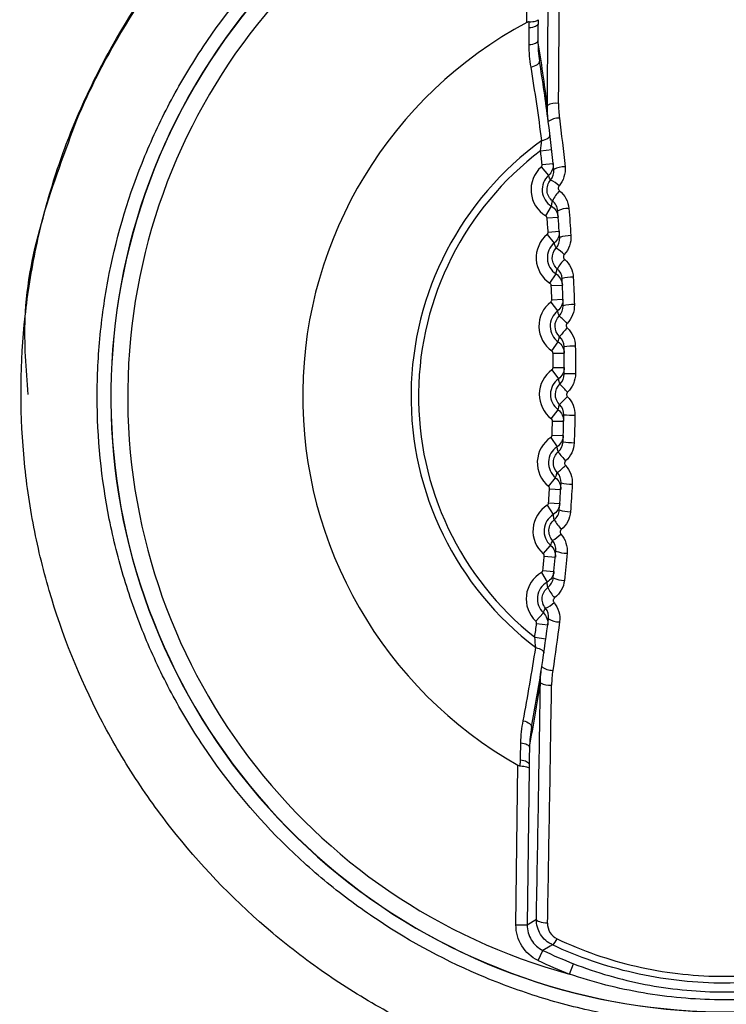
# Model space of a CAD drawing. Header units: millimetres. Extents: x 82 to 1337, y -230 to 1154.
# Tile 125 of 217: x 716 to 729, y 484 to 502. Entities that reach past the tile are written whole.
import ezdxf

# ---------------------------------------------------------------- set-up
doc = ezdxf.new("R2010")
doc.units = ezdxf.units.MM

msp = doc.modelspace()

# ---------------------------------------------------------------- linework, layer by layer
at = {"color": 7, "linetype": 'Continuous', "lineweight": 25}
for p, q in [((725.366, 501.523), (725.4, 504.377)), ((725.612, 499.23), (725.811, 499.253)), ((725.623, 498.941), (725.756, 498.791)), ((725.639, 498.983), (725.838, 499.004)), ((725.704, 498.069), (725.807, 498.24)), ((725.728, 498.03), (725.927, 498.046)), ((725.729, 497.735), (725.857, 497.581)), ((725.747, 497.777), (725.946, 497.791)), ((725.78, 496.861), (725.889, 497.028)), ((725.802, 496.821), (726.002, 496.83)), ((725.793, 496.526), (725.916, 496.368)), ((725.812, 496.567), (726.012, 496.575)), ((725.813, 495.651), (725.928, 495.814)), ((725.834, 495.61), (726.034, 495.612)), ((725.815, 495.316), (725.932, 495.153)), ((725.836, 495.356), (726.036, 495.357)), ((725.804, 494.44), (725.925, 494.6)), ((725.824, 494.399), (726.024, 494.394)), ((725.795, 494.105), (725.906, 493.939)), ((725.817, 494.145), (726.017, 494.139)), ((725.754, 493.231), (725.88, 493.386)), ((725.772, 493.189), (725.972, 493.177)), ((725.756, 492.936), (725.955, 492.922)), ((725.732, 492.897), (725.837, 492.727)), ((725.66, 492.024), (725.792, 492.175)), ((725.677, 491.982), (725.876, 491.963)), ((725.627, 491.691), (725.727, 491.517)), ((725.652, 491.729), (725.851, 491.708)), ((725.525, 490.821), (725.662, 490.967)), ((725.541, 490.778), (725.739, 490.752)), ((725.508, 490.532), (725.706, 490.505)), ((725.172, 485.392), (725.206, 488.246)), ((725.406, 488.19), (725.372, 485.389)), ((725.172, 485.392), (725.372, 485.389)), ((725.372, 485.389), (725.537, 485.492)), ((725.568, 484.753), (725.655, 484.933)), ((726.127, 484.51), (726.2, 484.696))]:
    msp.add_line(p, q, dxfattribs=at)
at = {"color": 7, "linetype": 'Continuous', "lineweight": 25, "flags": 128}
for points in [[(725.566, 501.502), (725.562, 501.489), (725.553, 501.476), (725.539, 501.464), (725.52, 501.453), (725.497, 501.444), (725.47, 501.436), (725.44, 501.43), (725.408, 501.426)], [(725.565, 501.199), (725.561, 501.186), (725.552, 501.173), (725.538, 501.161), (725.519, 501.15), (725.496, 501.141), (725.47, 501.133), (725.44, 501.127), (725.408, 501.123)], [(725.441, 500.727), (725.474, 500.736), (725.505, 500.747), (725.532, 500.76), (725.555, 500.774), (725.573, 500.789), (725.586, 500.805), (725.592, 500.82), (725.593, 500.835)], [(725.634, 499.413), (725.666, 499.421), (725.695, 499.431), (725.721, 499.442), (725.743, 499.455), (725.76, 499.468), (725.772, 499.482), (725.779, 499.496), (725.78, 499.51)], [(725.525, 490.349), (725.557, 490.34), (725.586, 490.33), (725.611, 490.318), (725.633, 490.305), (725.65, 490.291), (725.662, 490.276), (725.668, 490.262), (725.669, 490.248)], [(725.301, 489.04), (725.334, 489.03), (725.364, 489.018), (725.391, 489.005), (725.414, 488.99), (725.431, 488.974), (725.444, 488.958), (725.45, 488.943), (725.45, 488.928)], [(725.259, 488.644), (725.29, 488.64), (725.32, 488.633), (725.346, 488.625), (725.369, 488.615), (725.388, 488.603), (725.401, 488.591), (725.41, 488.578), (725.413, 488.565)], [(725.251, 488.342), (725.283, 488.337), (725.313, 488.33), (725.34, 488.322), (725.363, 488.312), (725.381, 488.3), (725.395, 488.288), (725.404, 488.275), (725.407, 488.261)], [(725.736, 485.419), (725.698, 485.421), (725.661, 485.425), (725.626, 485.432), (725.596, 485.442), (725.571, 485.453), (725.553, 485.465), (725.541, 485.478), (725.537, 485.492)], [(725.825, 485.032), (725.781, 485.007), (725.655, 484.933)]]:
    msp.add_lwpolyline(points, dxfattribs=at)
at = {"color": 7, "linetype": 'Continuous', "lineweight": 25}
for centre, radius, start, end in [((728.933, 494.841), 11.008, 59.086, 299.5404), ((728.933, 494.841), 11.005, 59.3612, 299.2652), ((728.933, 494.841), 10.705, 103.8207, 254.8058), ((728.933, 494.841), 7.575, 118.0965, 240.53), ((689.136, 495.318), 36.9, 7.3531, 9.1711), ((691.136, 495.294), 34.9, 7.3372, 9.1364), ((725.884, 499.782), 0.299, 80.4805, 120.2662), ((725.938, 499.501), 0.313, 88.0331, 126.9478), ((728.933, 494.841), 5.638, 125.8111, 232.8154), ((728.933, 494.841), 5.504, 127.1142, 231.5123), ((691.136, 495.294), 34.7, 6.1034, 6.5133), ((725.985, 498.535), 0.544, 131.7914, 238.8351), ((726.036, 498.582), 0.363, 87.9445, 120.8813), ((725.985, 498.535), 0.344, 131.7914, 238.8351), ((725.626, 498.299), 0.437, 43.7321, 67.9311), ((726.464, 498.032), 0.707, 136.7716, 154.8652), ((691.136, 495.294), 34.7, 4.1034, 4.5231), ((726.103, 497.77), 0.43, 87.9957, 115.4397), ((726.077, 497.317), 0.544, 129.7914, 236.8351), ((726.138, 497.22), 0.494, 88.0894, 111.786), ((726.077, 497.317), 0.344, 129.7914, 236.8351), ((725.542, 496.904), 0.681, 43.5896, 59.4414), ((726.735, 496.623), 0.964, 136.1031, 148.8567), ((691.136, 495.294), 34.7, 2.1034, 2.5231), ((726.177, 496.316), 0.654, 88.3158, 106.0535), ((726.127, 496.096), 0.544, 127.7914, 234.8351), ((726.194, 495.637), 0.843, 88.5117, 102.2014), ((726.127, 496.096), 0.344, 127.7914, 234.8351), ((725.053, 495.165), 1.425, 43.4825, 51.2692), ((727.365, 494.814), 1.786, 135.6228, 142.2582), ((691.136, 495.294), 34.7, 0.1034, 0.5231), ((726.202, 494.187), 1.549, 88.8616, 96.2727), ((726.133, 494.874), 0.544, 125.7914, 232.8351), ((726.18, 491.658), 3.586, 89.1159, 92.3124), ((726.133, 494.874), 0.344, 125.7914, 232.8351), ((691.175, 461.996), 47.99, 43.3105, 43.549), ((691.973, 528.581), 47.99, 315.0775, 315.316), ((726.257, 498.088), 3.586, 266.3141, 269.5106), ((691.136, 495.294), 34.7, 358.1034, 358.5231), ((726.097, 493.653), 0.544, 123.7914, 230.8351), ((726.219, 495.56), 1.549, 262.3538, 269.7649), ((726.097, 493.653), 0.344, 123.7914, 230.8351), ((727.366, 494.904), 1.786, 216.3682, 223.0037), ((725.046, 494.61), 1.425, 307.3572, 315.1439), ((726.176, 494.111), 0.843, 256.425, 270.1148), ((691.136, 495.294), 34.7, 356.1034, 356.5231), ((726.019, 492.434), 0.544, 121.7914, 228.8351), ((726.143, 493.432), 0.654, 252.573, 270.3107), ((726.019, 492.434), 0.344, 121.7914, 228.8351), ((726.693, 493.112), 0.964, 209.7697, 222.5234), ((725.493, 492.859), 0.681, 299.185, 315.0369), ((726.081, 492.529), 0.494, 246.8404, 270.5371), ((691.136, 495.294), 34.7, 354.1034, 354.5231), ((725.898, 491.218), 0.544, 119.7914, 226.8351), ((725.898, 491.218), 0.344, 119.7914, 226.8351), ((726.033, 491.98), 0.43, 243.1868, 270.6308), ((726.389, 491.709), 0.707, 203.7612, 221.8549), ((725.544, 491.463), 0.437, 290.6954, 314.8944), ((725.947, 491.169), 0.363, 237.7452, 270.682), ((691.136, 495.294), 34.7, 352.1132, 352.5231), ((691.136, 495.294), 34.9, 349.49, 351.2893), ((725.827, 490.254), 0.313, 231.6787, 270.5934), ((689.136, 495.318), 36.9, 349.4554, 351.2733), ((725.766, 489.974), 0.299, 238.3602, 278.1459), ((725.705, 485.21), 0.214, 303.7966, 340.9622), ((728.895, 491.641), 7.449, 244.2178, 248.7904), ((728.895, 491.641), 7.649, 244.2178, 248.7904)]:
    msp.add_arc(centre, radius, start, end, dxfattribs=at)
for centre, major_axis, ratio, start_param, end_param in [((725.219, 494.885), (0.317, 26.405), 0.017455, 4.909095, 5.075872), ((725.419, 494.883), (0.319, 26.605), 0.017324, 4.909095, 5.075872), ((725.219, 494.885), (0.317, 26.405), 0.017455, 4.348906, 4.515683), ((725.419, 494.883), (0.319, 26.605), 0.017324, 4.348906, 4.515683)]:
    msp.add_ellipse(centre, major_axis=major_axis, ratio=ratio, start_param=start_param, end_param=end_param, dxfattribs=at)
for points, knots in [([(730.318, 507.436), (729.49, 507.527), (728.661, 507.537), (727.418, 507.428), (727.006, 507.371), (726.196, 507.219), (725.796, 507.123), (725.007, 506.893), (724.618, 506.759), (723.851, 506.451), (723.471, 506.276), (722.37, 505.702), (721.682, 505.252), (720.397, 504.221), (719.797, 503.634), (718.739, 502.372), (718.275, 501.694), (717.677, 500.605), (717.494, 500.229), (717.17, 499.469), (717.027, 499.083), (716.78, 498.299), (716.676, 497.902), (716.506, 497.095), (716.44, 496.685), (716.305, 495.445), (716.297, 494.622), (716.404, 493.394), (716.459, 492.985), (716.612, 492.17), (716.709, 491.764), (717.056, 490.575), (717.362, 489.813), (717.933, 488.715), (718.143, 488.355), (718.597, 487.659), (718.839, 487.326), (719.611, 486.364), (720.186, 485.775), (721.14, 484.974), (721.472, 484.722), (722.153, 484.256), (722.503, 484.041), (723.223, 483.646), (723.593, 483.466), (724.352, 483.141), (724.744, 482.995), (725.93, 482.621), (726.734, 482.453), (727.962, 482.317), (728.374, 482.292), (729.206, 482.283), (729.621, 482.299), (730.852, 482.406), (731.66, 482.557), (732.852, 482.904), (733.247, 483.04), (734.015, 483.348), (734.389, 483.52), (735.482, 484.089), (736.174, 484.539), (737.473, 485.581), (738.061, 486.157), (738.854, 487.101), (739.104, 487.429), (739.572, 488.112), (739.791, 488.468), (740.387, 489.555), (740.71, 490.31), (741.083, 491.489), (741.189, 491.892), (741.36, 492.705), (741.425, 493.113), (741.56, 494.339), (741.57, 495.161), (741.463, 496.401), (741.406, 496.815), (741.255, 497.626), (741.159, 498.025), (740.93, 498.814), (740.796, 499.203), (740.489, 499.969), (740.315, 500.349), (739.742, 501.453), (739.292, 502.141), (738.521, 503.105), (738.247, 503.414), (737.666, 504.009), (737.361, 504.292), (736.415, 505.087), (735.737, 505.552), (734.651, 506.149), (734.275, 506.333), (733.513, 506.659), (733.127, 506.802), (731.952, 507.173), (731.146, 507.344), (730.318, 507.436)], [0, 0, 0, 0, 0.03125, 0.03125, 0.046875, 0.046875, 0.0625, 0.0625, 0.078125, 0.078125, 0.09375, 0.09375, 0.125, 0.125, 0.15625, 0.15625, 0.1875, 0.1875, 0.203125, 0.203125, 0.21875, 0.21875, 0.234375, 0.234375, 0.25, 0.25, 0.28125, 0.28125, 0.296875, 0.296875, 0.3125, 0.3125, 0.34375, 0.34375, 0.359375, 0.359375, 0.375, 0.375, 0.40625, 0.40625, 0.421875, 0.421875, 0.4375, 0.4375, 0.453125, 0.453125, 0.46875, 0.46875, 0.5, 0.5, 0.515625, 0.515625, 0.53125, 0.53125, 0.5625, 0.5625, 0.578125, 0.578125, 0.59375, 0.59375, 0.625, 0.625, 0.65625, 0.65625, 0.671875, 0.671875, 0.6875, 0.6875, 0.71875, 0.71875, 0.734375, 0.734375, 0.75, 0.75, 0.78125, 0.78125, 0.796875, 0.796875, 0.8125, 0.8125, 0.828125, 0.828125, 0.84375, 0.84375, 0.875, 0.875, 0.890625, 0.890625, 0.90625, 0.90625, 0.9375, 0.9375, 0.953125, 0.953125, 0.96875, 0.96875, 1, 1, 1, 1]), ([(728.933, 483.591), (729.676, 483.591), (730.412, 483.664), (731.868, 483.955), (732.573, 484.171), (733.588, 484.592), (733.92, 484.75), (734.57, 485.098), (734.89, 485.29), (735.81, 485.907), (736.376, 486.373), (737.414, 487.412), (737.888, 487.992), (738.703, 489.214), (739.048, 489.861), (739.471, 490.885), (739.596, 491.236), (739.809, 491.942), (739.898, 492.298), (740.04, 493.017), (740.094, 493.379), (740.165, 494.111), (740.183, 494.481), (740.182, 495.594), (740.109, 496.324), (739.894, 497.402), (739.804, 497.759), (739.589, 498.467), (739.463, 498.817), (739.039, 499.837), (738.693, 500.483), (738.08, 501.401), (737.858, 501.7), (737.388, 502.271), (737.14, 502.544), (736.362, 503.321), (735.795, 503.787), (734.87, 504.404), (734.551, 504.594), (733.902, 504.94), (733.57, 505.097), (732.893, 505.377), (732.548, 505.5), (731.842, 505.714), (731.481, 505.805), (730.393, 506.02), (729.663, 506.091), (728.195, 506.09), (727.449, 506.017), (726.008, 505.729), (725.307, 505.516), (724.284, 505.092), (723.947, 504.932), (723.296, 504.584), (722.981, 504.394), (722.068, 503.783), (721.498, 503.316), (720.449, 502.266), (719.984, 501.698), (719.374, 500.783), (719.185, 500.468), (718.836, 499.816), (718.677, 499.479), (718.255, 498.457), (718.043, 497.756), (717.827, 496.674), (717.773, 496.307), (717.701, 495.569), (717.683, 495.201), (717.683, 494.101), (717.755, 493.371), (717.972, 492.282), (718.062, 491.921), (718.276, 491.217), (718.524, 490.527), (718.837, 489.864), (719.184, 489.214), (719.376, 488.895), (719.992, 487.972), (720.458, 487.406), (721.236, 486.627), (721.509, 486.38), (722.083, 485.909), (722.381, 485.688), (723.298, 485.076), (723.944, 484.73), (724.966, 484.307), (725.317, 484.181), (726.024, 483.967), (726.38, 483.878), (727.459, 483.664), (728.19, 483.591), (728.933, 483.591)], [0, 0, 0, 0, 0.03125, 0.03125, 0.0625, 0.0625, 0.078125, 0.078125, 0.09375, 0.09375, 0.125, 0.125, 0.15625, 0.15625, 0.1875, 0.1875, 0.203125, 0.203125, 0.21875, 0.21875, 0.234375, 0.234375, 0.25, 0.25, 0.28125, 0.28125, 0.296875, 0.296875, 0.3125, 0.3125, 0.34375, 0.34375, 0.359375, 0.359375, 0.375, 0.375, 0.40625, 0.40625, 0.421875, 0.421875, 0.4375, 0.4375, 0.453125, 0.453125, 0.46875, 0.46875, 0.5, 0.5, 0.53125, 0.53125, 0.5625, 0.5625, 0.578125, 0.578125, 0.59375, 0.59375, 0.625, 0.625, 0.65625, 0.65625, 0.671875, 0.671875, 0.6875, 0.6875, 0.71875, 0.71875, 0.734375, 0.734375, 0.75, 0.75, 0.78125, 0.78125, 0.796875, 0.796875, 0.8125, 0.828125, 0.828125, 0.84375, 0.84375, 0.875, 0.875, 0.890625, 0.890625, 0.90625, 0.90625, 0.9375, 0.9375, 0.953125, 0.953125, 0.96875, 0.96875, 1, 1, 1, 1]), ([(725.408, 501.535), (725.453, 501.537), (725.492, 501.542), (725.549, 501.556), (725.565, 501.565), (725.566, 501.574)], [0, 0, 0, 0, 0.5, 0.5, 1, 1, 1, 1]), ([(725.408, 501.535), (725.398, 501.535), (725.388, 501.533), (725.379, 501.529), (725.374, 501.527), (725.37, 501.525), (725.366, 501.523)], [0, 0, 0, 0, 0.00003027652, 0.00003027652, 0.00003027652, 0.00004455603, 0.00004455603, 0.00004455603, 0.00004455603]), ([(725.408, 501.426), (725.408, 501.457), (725.408, 501.489), (725.408, 501.52), (725.408, 501.525), (725.408, 501.53), (725.408, 501.535)], [0, 0, 0, 0, 0.0001024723, 0.0001024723, 0.0001024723, 0.0001193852, 0.0001193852, 0.0001193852, 0.0001193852]), ([(717.332, 499.816), (717.332, 499.816), (717.332, 499.816), (717.494, 500.196), (717.677, 500.572), (717.876, 500.935)], [0.18750001, 0.18750001, 0.18750001, 0.18750001, 0.18750026, 0.18750026, 0.20312525, 0.20312525, 0.20312525, 0.20312525]), ([(716.447, 494.872), (716.412, 495.329), (716.281, 497.024), (716.889, 498.638), (717.332, 499.816)], [0, 0, 0, 0, 0.2699968, 1, 1, 1, 1]), ([(725.623, 498.941), (725.627, 498.944), (725.63, 498.949), (725.633, 498.954), (725.636, 498.959), (725.638, 498.964), (725.639, 498.969), (725.639, 498.974), (725.64, 498.979), (725.639, 498.983)], [0, 0, 0, 0, 0.00001678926, 0.00001678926, 0.00001678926, 0.00003357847, 0.00003357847, 0.00003357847, 0.00004713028, 0.00004713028, 0.00004713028, 0.00004713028]), ([(725.79, 498.704), (725.79, 498.705), (725.789, 498.706), (725.789, 498.707), (725.786, 498.713), (725.784, 498.719), (725.781, 498.725), (725.772, 498.747), (725.764, 498.769), (725.756, 498.791)], [0.000182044, 0.000182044, 0.000182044, 0.000182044, 0.000509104, 0.000509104, 0.000509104, 0.002545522, 0.002545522, 0.002545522, 0.010026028, 0.010026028, 0.010026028, 0.010026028]), ([(725.825, 498.333), (725.77, 498.376), (725.735, 498.442), (725.722, 498.58), (725.744, 498.651), (725.79, 498.704)], [0, 0, 0, 0, 0.5, 0.5, 1, 1, 1, 1]), ([(725.942, 498.601), (725.938, 498.597), (725.936, 498.593), (725.933, 498.588), (725.93, 498.582), (725.929, 498.576), (725.928, 498.569), (725.927, 498.563), (725.927, 498.556), (725.929, 498.549), (725.93, 498.543), (725.933, 498.537), (725.936, 498.531), (725.94, 498.526), (725.944, 498.521), (725.949, 498.516)], [0, 0, 0, 0, 0.00001509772, 0.00001509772, 0.00001509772, 0.00003531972, 0.00003531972, 0.00003531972, 0.00005545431, 0.00005545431, 0.00005545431, 0.00007543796, 0.00007543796, 0.00007543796, 0.00009538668, 0.00009538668, 0.00009538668, 0.00009538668]), ([(725.807, 498.24), (725.81, 498.256), (725.812, 498.271), (725.815, 498.286), (725.816, 498.29), (725.816, 498.293), (725.817, 498.297), (725.819, 498.309), (725.822, 498.321), (725.825, 498.333)], [0.000198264, 0.000198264, 0.000198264, 0.000198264, 0.005139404, 0.005139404, 0.005139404, 0.006232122, 0.006232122, 0.006232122, 0.010053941, 0.010053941, 0.010053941, 0.010053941]), ([(725.728, 498.03), (725.727, 498.036), (725.726, 498.041), (725.724, 498.046), (725.721, 498.052), (725.718, 498.056), (725.714, 498.06), (725.711, 498.064), (725.708, 498.067), (725.704, 498.069)], [0, 0, 0, 0, 0.0000167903, 0.0000167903, 0.0000167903, 0.00003358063, 0.00003358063, 0.00003358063, 0.00004713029, 0.00004713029, 0.00004713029, 0.00004713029]), ([(725.729, 497.735), (725.733, 497.738), (725.737, 497.743), (725.74, 497.747), (725.743, 497.752), (725.745, 497.758), (725.746, 497.763), (725.747, 497.768), (725.747, 497.772), (725.747, 497.777)], [0, 0, 0, 0, 0.00001678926, 0.00001678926, 0.00001678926, 0.00003357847, 0.00003357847, 0.00003357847, 0.00004713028, 0.00004713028, 0.00004713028, 0.00004713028]), ([(725.888, 497.491), (725.882, 497.506), (725.877, 497.521), (725.872, 497.536), (725.871, 497.539), (725.869, 497.543), (725.868, 497.546), (725.864, 497.558), (725.861, 497.569), (725.857, 497.581)], [0.000186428, 0.000186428, 0.000186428, 0.000186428, 0.005189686, 0.005189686, 0.005189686, 0.006281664, 0.006281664, 0.006281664, 0.010173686, 0.010173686, 0.010173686, 0.010173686]), ([(725.91, 497.121), (725.857, 497.167), (725.825, 497.233), (725.817, 497.37), (725.841, 497.44), (725.888, 497.491)], [0, 0, 0, 0, 0.5, 0.5, 1, 1, 1, 1]), ([(726.036, 497.374), (726.032, 497.37), (726.029, 497.366), (726.027, 497.362), (726.024, 497.356), (726.022, 497.35), (726.021, 497.344), (726.02, 497.337), (726.02, 497.331), (726.021, 497.324), (726.023, 497.318), (726.025, 497.312), (726.028, 497.306), (726.031, 497.301), (726.035, 497.296), (726.04, 497.291)], [0, 0, 0, 0, 0.00001463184, 0.00001463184, 0.00001463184, 0.0000342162, 0.0000342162, 0.0000342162, 0.00005377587, 0.00005377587, 0.00005377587, 0.00007326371, 0.00007326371, 0.00007326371, 0.00009271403, 0.00009271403, 0.00009271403, 0.00009271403]), ([(725.889, 497.028), (725.892, 497.044), (725.895, 497.059), (725.898, 497.075), (725.899, 497.078), (725.9, 497.082), (725.901, 497.085), (725.904, 497.097), (725.907, 497.109), (725.91, 497.121)], [0.000198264, 0.000198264, 0.000198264, 0.000198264, 0.005203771, 0.005203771, 0.005203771, 0.006295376, 0.006295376, 0.006295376, 0.010193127, 0.010193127, 0.010193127, 0.010193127]), ([(725.802, 496.821), (725.802, 496.827), (725.801, 496.832), (725.799, 496.838), (725.797, 496.843), (725.793, 496.848), (725.79, 496.852), (725.787, 496.855), (725.783, 496.858), (725.78, 496.861)], [0, 0, 0, 0, 0.0000167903, 0.0000167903, 0.0000167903, 0.00003358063, 0.00003358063, 0.00003358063, 0.00004713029, 0.00004713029, 0.00004713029, 0.00004713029]), ([(725.793, 496.526), (725.797, 496.529), (725.801, 496.534), (725.804, 496.538), (725.807, 496.543), (725.81, 496.548), (725.811, 496.554), (725.812, 496.558), (725.813, 496.563), (725.812, 496.567)], [0, 0, 0, 0, 0.00001678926, 0.00001678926, 0.00001678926, 0.00003357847, 0.00003357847, 0.00003357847, 0.00004713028, 0.00004713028, 0.00004713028, 0.00004713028]), ([(725.953, 495.908), (725.902, 495.954), (725.872, 496.022), (725.869, 496.158), (725.896, 496.227), (725.944, 496.276)], [0, 0, 0, 0, 0.5, 0.5, 1, 1, 1, 1]), ([(725.944, 496.276), (725.939, 496.291), (725.934, 496.307), (725.929, 496.322), (725.928, 496.325), (725.927, 496.329), (725.926, 496.332), (725.922, 496.344), (725.919, 496.356), (725.916, 496.368)], [0.00019163, 0.00019163, 0.00019163, 0.00019163, 0.0052342, 0.0052342, 0.0052342, 0.00632536, 0.00632536, 0.00632536, 0.01026547, 0.01026547, 0.01026547, 0.01026547]), ([(726.087, 496.145), (726.083, 496.142), (726.08, 496.138), (726.078, 496.134), (726.075, 496.128), (726.072, 496.122), (726.071, 496.116), (726.07, 496.109), (726.07, 496.103), (726.071, 496.097), (726.072, 496.09), (726.074, 496.084), (726.077, 496.078), (726.08, 496.073), (726.084, 496.068), (726.088, 496.063)], [0, 0, 0, 0, 0.00001437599, 0.00001437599, 0.00001437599, 0.00003358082, 0.00003358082, 0.00003358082, 0.00005279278, 0.00005279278, 0.00005279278, 0.00007197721, 0.00007197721, 0.00007197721, 0.00009112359, 0.00009112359, 0.00009112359, 0.00009112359]), ([(725.928, 495.814), (725.932, 495.83), (725.935, 495.845), (725.94, 495.861), (725.94, 495.864), (725.941, 495.868), (725.942, 495.871), (725.945, 495.883), (725.949, 495.895), (725.953, 495.908)], [0.00019826, 0.00019826, 0.00019826, 0.00019826, 0.00524024, 0.00524024, 0.00524024, 0.00633122, 0.00633122, 0.00633122, 0.01027585, 0.01027585, 0.01027585, 0.01027585]), ([(725.834, 495.61), (725.834, 495.616), (725.833, 495.622), (725.831, 495.627), (725.829, 495.632), (725.827, 495.637), (725.823, 495.642), (725.82, 495.645), (725.817, 495.648), (725.813, 495.651)], [0, 0, 0, 0, 0.0000167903, 0.0000167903, 0.0000167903, 0.00003358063, 0.00003358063, 0.00003358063, 0.00004713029, 0.00004713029, 0.00004713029, 0.00004713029]), ([(725.815, 495.316), (725.819, 495.319), (725.824, 495.323), (725.827, 495.328), (725.83, 495.332), (725.832, 495.337), (725.834, 495.343), (725.835, 495.347), (725.836, 495.352), (725.836, 495.356)], [0, 0, 0, 0, 0.00001678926, 0.00001678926, 0.00001678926, 0.00003357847, 0.00003357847, 0.00003357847, 0.00004713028, 0.00004713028, 0.00004713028, 0.00004713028]), ([(725.953, 494.692), (725.904, 494.741), (725.876, 494.809), (725.878, 494.945), (725.907, 495.013), (725.957, 495.06)], [0, 0, 0, 0, 0.5, 0.5, 1, 1, 1, 1]), ([(725.957, 495.06), (725.952, 495.076), (725.948, 495.091), (725.944, 495.107), (725.943, 495.11), (725.942, 495.114), (725.941, 495.117), (725.938, 495.129), (725.935, 495.141), (725.932, 495.153)], [0.00019767, 0.00019767, 0.00019767, 0.00019767, 0.00525101, 0.00525101, 0.00525101, 0.00634184, 0.00634184, 0.00634184, 0.01030159, 0.01030159, 0.01030159, 0.01030159]), ([(726.095, 494.915), (726.091, 494.912), (726.088, 494.908), (726.086, 494.904), (726.082, 494.899), (726.08, 494.893), (726.079, 494.887), (726.077, 494.88), (726.077, 494.874), (726.078, 494.868), (726.078, 494.861), (726.08, 494.855), (726.083, 494.849), (726.086, 494.844), (726.089, 494.838), (726.094, 494.834)], [0, 0, 0, 0, 0.00001429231, 0.00001429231, 0.00001429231, 0.0000333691, 0.0000333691, 0.0000333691, 0.00005246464, 0.00005246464, 0.00005246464, 0.00007154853, 0.00007154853, 0.00007154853, 0.00009059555, 0.00009059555, 0.00009059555, 0.00009059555]), ([(725.925, 494.6), (725.929, 494.615), (725.934, 494.631), (725.938, 494.646), (725.939, 494.649), (725.94, 494.653), (725.941, 494.656), (725.945, 494.668), (725.949, 494.68), (725.953, 494.692)], [0.00019826, 0.00019826, 0.00019826, 0.00019826, 0.00524884, 0.00524884, 0.00524884, 0.00633967, 0.00633967, 0.00633967, 0.01030218, 0.01030218, 0.01030218, 0.01030218]), ([(725.824, 494.399), (725.824, 494.405), (725.824, 494.411), (725.822, 494.416), (725.82, 494.421), (725.817, 494.426), (725.814, 494.431), (725.811, 494.434), (725.808, 494.438), (725.804, 494.44)], [0, 0, 0, 0, 0.0000167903, 0.0000167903, 0.0000167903, 0.00003358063, 0.00003358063, 0.00003358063, 0.00004713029, 0.00004713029, 0.00004713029, 0.00004713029]), ([(725.795, 494.105), (725.799, 494.108), (725.803, 494.112), (725.807, 494.117), (725.81, 494.121), (725.813, 494.127), (725.814, 494.132), (725.816, 494.136), (725.817, 494.141), (725.817, 494.145)], [0, 0, 0, 0, 0.00001678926, 0.00001678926, 0.00001678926, 0.00003357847, 0.00003357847, 0.00003357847, 0.00004713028, 0.00004713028, 0.00004713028, 0.00004713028]), ([(725.911, 493.477), (725.863, 493.528), (725.838, 493.597), (725.844, 493.733), (725.876, 493.8), (725.928, 493.845)], [0, 0, 0, 0, 0.5, 0.5, 1, 1, 1, 1]), ([(725.928, 493.845), (725.924, 493.861), (725.92, 493.877), (725.916, 493.892), (725.915, 493.896), (725.914, 493.899), (725.914, 493.902), (725.911, 493.915), (725.908, 493.927), (725.906, 493.939)], [0.00020457, 0.00020457, 0.00020457, 0.00020457, 0.00524017, 0.00524017, 0.00524017, 0.00633115, 0.00633115, 0.00633115, 0.01028215, 0.01028215, 0.01028215, 0.01028215]), ([(726.06, 493.686), (726.056, 493.683), (726.053, 493.68), (726.051, 493.676), (726.047, 493.67), (726.044, 493.664), (726.043, 493.658), (726.041, 493.652), (726.041, 493.646), (726.041, 493.639), (726.042, 493.633), (726.043, 493.627), (726.046, 493.621), (726.048, 493.615), (726.052, 493.609), (726.056, 493.605)], [0, 0, 0, 0, 0.00001434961, 0.00001434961, 0.00001434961, 0.00003354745, 0.00003354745, 0.00003354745, 0.00005276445, 0.00005276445, 0.00005276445, 0.00007196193, 0.00007196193, 0.00007196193, 0.00009112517, 0.00009112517, 0.00009112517, 0.00009112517]), ([(725.88, 493.386), (725.884, 493.401), (725.889, 493.417), (725.894, 493.432), (725.895, 493.435), (725.897, 493.438), (725.898, 493.442), (725.902, 493.453), (725.906, 493.465), (725.911, 493.477)], [0.00019826, 0.00019826, 0.00019826, 0.00019826, 0.00522953, 0.00522953, 0.00522953, 0.00632069, 0.00632069, 0.00632069, 0.01027211, 0.01027211, 0.01027211, 0.01027211]), ([(725.772, 493.189), (725.772, 493.195), (725.772, 493.201), (725.77, 493.206), (725.769, 493.211), (725.766, 493.217), (725.763, 493.221), (725.76, 493.225), (725.757, 493.228), (725.754, 493.231)], [0, 0, 0, 0, 0.0000167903, 0.0000167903, 0.0000167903, 0.00003358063, 0.00003358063, 0.00003358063, 0.00004713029, 0.00004713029, 0.00004713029, 0.00004713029]), ([(725.732, 492.897), (725.737, 492.899), (725.741, 492.903), (725.745, 492.908), (725.748, 492.912), (725.751, 492.917), (725.753, 492.922), (725.754, 492.927), (725.755, 492.931), (725.756, 492.936)], [0, 0, 0, 0, 0.00001678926, 0.00001678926, 0.00001678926, 0.00003357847, 0.00003357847, 0.00003357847, 0.00004713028, 0.00004713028, 0.00004713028, 0.00004713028]), ([(725.826, 492.264), (725.78, 492.316), (725.757, 492.386), (725.768, 492.523), (725.802, 492.589), (725.856, 492.633)], [0, 0, 0, 0, 0.5, 0.5, 1, 1, 1, 1]), ([(725.856, 492.633), (725.852, 492.649), (725.849, 492.664), (725.846, 492.68), (725.845, 492.683), (725.844, 492.687), (725.844, 492.69), (725.841, 492.702), (725.839, 492.714), (725.837, 492.727)], [0.000212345, 0.000212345, 0.000212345, 0.000212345, 0.0052017, 0.0052017, 0.0052017, 0.006293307, 0.006293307, 0.006293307, 0.010207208, 0.010207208, 0.010207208, 0.010207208]), ([(725.982, 492.46), (725.979, 492.457), (725.975, 492.453), (725.972, 492.449), (725.969, 492.444), (725.966, 492.438), (725.964, 492.432), (725.962, 492.426), (725.961, 492.419), (725.961, 492.413), (725.962, 492.406), (725.963, 492.4), (725.966, 492.394), (725.968, 492.388), (725.971, 492.382), (725.976, 492.377)], [0, 0, 0, 0, 0.00001451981, 0.00001451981, 0.00001451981, 0.00003408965, 0.00003408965, 0.00003408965, 0.00005367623, 0.00005367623, 0.00005367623, 0.00007321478, 0.00007321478, 0.00007321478, 0.00009272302, 0.00009272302, 0.00009272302, 0.00009272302]), ([(725.792, 492.175), (725.797, 492.19), (725.802, 492.205), (725.808, 492.219), (725.809, 492.223), (725.81, 492.226), (725.812, 492.229), (725.816, 492.241), (725.821, 492.252), (725.826, 492.264)], [0.000198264, 0.000198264, 0.000198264, 0.000198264, 0.005182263, 0.005182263, 0.005182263, 0.00627424, 0.00627424, 0.00627424, 0.010185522, 0.010185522, 0.010185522, 0.010185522]), ([(725.677, 491.982), (725.678, 491.987), (725.677, 491.993), (725.676, 491.999), (725.675, 492.004), (725.672, 492.009), (725.669, 492.014), (725.667, 492.018), (725.664, 492.021), (725.66, 492.024)], [0, 0, 0, 0, 0.0000167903, 0.0000167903, 0.0000167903, 0.00003358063, 0.00003358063, 0.00003358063, 0.00004713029, 0.00004713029, 0.00004713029, 0.00004713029]), ([(725.627, 491.691), (725.632, 491.693), (725.637, 491.697), (725.64, 491.701), (725.644, 491.705), (725.647, 491.71), (725.649, 491.716), (725.651, 491.72), (725.652, 491.724), (725.652, 491.729)], [0, 0, 0, 0, 0.00001678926, 0.00001678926, 0.00001678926, 0.00003357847, 0.00003357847, 0.00003357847, 0.00004713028, 0.00004713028, 0.00004713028, 0.00004713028]), ([(725.742, 491.424), (725.739, 491.44), (725.736, 491.455), (725.733, 491.471), (725.733, 491.474), (725.732, 491.477), (725.732, 491.481), (725.73, 491.493), (725.728, 491.505), (725.727, 491.517)], [0.000221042, 0.000221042, 0.000221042, 0.000221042, 0.00513558, 0.00513558, 0.00513558, 0.0062283, 0.0062283, 0.0062283, 0.01007672, 0.01007672, 0.01007672, 0.01007672]), ([(725.698, 491.054), (725.654, 491.108), (725.633, 491.18), (725.649, 491.317), (725.686, 491.382), (725.742, 491.424)], [0, 0, 0, 0, 0.5, 0.5, 1, 1, 1, 1]), ([(725.862, 491.237), (725.858, 491.234), (725.855, 491.231), (725.852, 491.227), (725.848, 491.222), (725.844, 491.216), (725.842, 491.21), (725.84, 491.203), (725.839, 491.197), (725.839, 491.19), (725.839, 491.183), (725.84, 491.177), (725.843, 491.17), (725.845, 491.164), (725.848, 491.158), (725.852, 491.153)], [0, 0, 0, 0, 0.00001477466, 0.00001477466, 0.00001477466, 0.00003497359, 0.00003497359, 0.00003497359, 0.00005519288, 0.00005519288, 0.00005519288, 0.00007531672, 0.00007531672, 0.00007531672, 0.00009541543, 0.00009541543, 0.00009541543, 0.00009541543]), ([(725.662, 490.967), (725.668, 490.982), (725.673, 490.996), (725.679, 491.011), (725.681, 491.014), (725.682, 491.017), (725.683, 491.02), (725.688, 491.031), (725.693, 491.043), (725.698, 491.054)], [0.000198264, 0.000198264, 0.000198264, 0.000198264, 0.005106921, 0.005106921, 0.005106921, 0.006200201, 0.006200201, 0.006200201, 0.010042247, 0.010042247, 0.010042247, 0.010042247]), ([(725.541, 490.778), (725.541, 490.784), (725.541, 490.79), (725.54, 490.795), (725.539, 490.801), (725.537, 490.806), (725.534, 490.811), (725.532, 490.815), (725.529, 490.818), (725.525, 490.821)], [0, 0, 0, 0, 0.0000167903, 0.0000167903, 0.0000167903, 0.00003358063, 0.00003358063, 0.00003358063, 0.00004713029, 0.00004713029, 0.00004713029, 0.00004713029]), ([(725.206, 488.246), (725.215, 488.241), (725.225, 488.237), (725.235, 488.235), (725.239, 488.233), (725.244, 488.233), (725.249, 488.232)], [0, 0, 0, 0, 0.00003034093, 0.00003034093, 0.00003034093, 0.00004462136, 0.00004462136, 0.00004462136, 0.00004462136]), ([(725.249, 488.232), (725.249, 488.26), (725.25, 488.287), (725.251, 488.314), (725.251, 488.323), (725.251, 488.332), (725.251, 488.342)], [0.0000111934, 0.0000111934, 0.0000111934, 0.0000111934, 0.0001, 0.0001, 0.0001, 0.0001305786, 0.0001305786, 0.0001305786, 0.0001305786]), ([(725.249, 488.232), (725.293, 488.23), (725.333, 488.224), (725.389, 488.208), (725.405, 488.199), (725.406, 488.19)], [0, 0, 0, 0, 0.5, 0.5, 1, 1, 1, 1]), ([(725.568, 484.753), (725.448, 484.811), (725.346, 484.903), (725.207, 485.127), (725.171, 485.258), (725.172, 485.392)], [0, 0, 0, 0, 0.5, 0.5, 1, 1, 1, 1]), ([(725.372, 485.389), (725.371, 485.294), (725.397, 485.2), (725.496, 485.04), (725.569, 484.974), (725.655, 484.933)], [0, 0, 0, 0, 0.5, 0.5, 1, 1, 1, 1]), ([(725.825, 485.032), (725.736, 485.073), (725.662, 485.139), (725.562, 485.301), (725.536, 485.396), (725.537, 485.492)], [0, 0, 0, 0, 0.5, 0.5, 1, 1, 1, 1]), ([(731.806, 484.96), (731.335, 484.753), (730.849, 484.599), (729.846, 484.393), (729.323, 484.343), (728.296, 484.355), (727.785, 484.416), (726.775, 484.647), (726.29, 484.814), (725.825, 485.032)], [0, 0, 0, 0, 0.25, 0.25, 0.5, 0.5, 0.75, 0.75, 1, 1, 1, 1]), ([(725.908, 485.14), (726.36, 484.927), (726.831, 484.763), (727.814, 484.536), (728.311, 484.477), (729.311, 484.466), (729.819, 484.515), (730.795, 484.717), (731.268, 484.868), (731.725, 485.07)], [0, 0, 0, 0, 0.25, 0.25, 0.5, 0.5, 0.75, 0.75, 1, 1, 1, 1]), ([(726.2, 484.696), (726.617, 484.534), (727.044, 484.411), (727.918, 484.242), (728.365, 484.197), (729.249, 484.186), (729.69, 484.22), (730.566, 484.368), (731.001, 484.482), (731.422, 484.633)], [0, 0, 0, 0, 0.25, 0.25, 0.5, 0.5, 0.75, 0.75, 1, 1, 1, 1]), ([(731.49, 484.445), (731.055, 484.308), (730.608, 484.206), (729.709, 484.074), (729.258, 484.044), (728.353, 484.055), (727.896, 484.096), (727, 484.25), (726.56, 484.362), (726.127, 484.51)], [0, 0, 0, 0, 0.25, 0.25, 0.5, 0.5, 0.75, 0.75, 1, 1, 1, 1])]:
    msp.add_open_spline(points, degree=3, knots=knots, dxfattribs=at)
for points in [[(717.876, 500.935), (718.275, 501.661), (718.739, 502.339), (719.268, 502.97)], [(725.566, 501.574), (725.566, 501.55), (725.566, 501.526), (725.566, 501.502)], [(725.408, 501.123), (725.408, 501.224), (725.408, 501.325), (725.408, 501.426)], [(725.566, 501.502), (725.565, 501.401), (725.565, 501.3), (725.565, 501.199)], [(725.565, 501.199), (725.564, 501.076), (725.574, 500.955), (725.593, 500.835)], [(725.441, 500.727), (725.42, 500.857), (725.408, 500.989), (725.408, 501.123)], [(725.634, 499.413), (725.577, 499.854), (725.513, 500.292), (725.441, 500.727)], [(725.75, 499.751), (725.738, 499.847), (725.732, 499.943), (725.733, 500.04)], [(725.933, 500.077), (725.932, 499.989), (725.938, 499.901), (725.949, 499.813)], [(725.949, 499.813), (725.986, 499.525), (726.019, 499.236), (726.049, 498.945)], [(725.85, 498.894), (725.82, 499.181), (725.787, 499.466), (725.75, 499.751)], [(725.612, 499.23), (725.62, 499.292), (725.627, 499.354), (725.634, 499.413)], [(725.838, 499.004), (725.846, 498.925), (725.815, 498.844), (725.756, 498.791)], [(726.049, 498.945), (726.062, 498.821), (726.023, 498.696), (725.942, 498.601)], [(725.79, 498.704), (725.836, 498.757), (725.857, 498.826), (725.85, 498.894)], [(725.949, 498.516), (726.047, 498.439), (726.108, 498.323), (726.118, 498.199)], [(725.807, 498.24), (725.875, 498.199), (725.921, 498.125), (725.927, 498.046)], [(725.918, 498.158), (725.912, 498.226), (725.879, 498.29), (725.825, 498.333)], [(725.954, 497.678), (725.943, 497.838), (725.931, 497.998), (725.918, 498.158)], [(726.118, 498.199), (726.131, 498.038), (726.143, 497.876), (726.154, 497.713)], [(725.946, 497.791), (725.952, 497.712), (725.918, 497.632), (725.857, 497.581)], [(725.888, 497.491), (725.935, 497.542), (725.959, 497.61), (725.954, 497.678)], [(726.154, 497.713), (726.162, 497.59), (726.12, 497.466), (726.036, 497.374)], [(726.04, 497.291), (726.134, 497.21), (726.191, 497.093), (726.197, 496.969)], [(725.889, 497.028), (725.956, 496.985), (725.998, 496.91), (726.002, 496.83)], [(725.997, 496.944), (725.994, 497.012), (725.962, 497.077), (725.91, 497.121)], [(726.016, 496.46), (726.011, 496.622), (726.004, 496.783), (725.997, 496.944)], [(726.197, 496.969), (726.204, 496.806), (726.211, 496.643), (726.216, 496.479)], [(726.012, 496.575), (726.015, 496.495), (725.979, 496.417), (725.916, 496.368)], [(725.944, 496.276), (725.992, 496.325), (726.019, 496.392), (726.016, 496.46)], [(726.216, 496.479), (726.22, 496.355), (726.173, 496.233), (726.087, 496.145)], [(726.088, 496.063), (726.179, 495.979), (726.232, 495.86), (726.233, 495.736)], [(725.928, 495.814), (725.993, 495.769), (726.034, 495.692), (726.034, 495.612)], [(726.033, 495.727), (726.032, 495.795), (726.003, 495.861), (725.953, 495.908)], [(726.036, 495.242), (726.036, 495.404), (726.035, 495.565), (726.033, 495.727)], [(726.233, 495.736), (726.235, 495.572), (726.236, 495.408), (726.236, 495.244)], [(726.036, 495.357), (726.036, 495.277), (725.997, 495.2), (725.932, 495.153)], [(725.957, 495.06), (726.007, 495.107), (726.036, 495.174), (726.036, 495.242)], [(726.236, 495.244), (726.236, 495.121), (726.184, 495.001), (726.095, 494.915)], [(726.027, 494.509), (726.028, 494.577), (726.001, 494.644), (725.953, 494.692)], [(726.094, 494.834), (726.181, 494.747), (726.23, 494.625), (726.227, 494.502)], [(725.925, 494.6), (725.989, 494.552), (726.026, 494.474), (726.024, 494.394)], [(726.013, 494.024), (726.019, 494.186), (726.023, 494.347), (726.027, 494.509)], [(726.227, 494.502), (726.223, 494.338), (726.218, 494.174), (726.212, 494.01)], [(726.017, 494.139), (726.014, 494.059), (725.972, 493.983), (725.906, 493.939)], [(725.928, 493.845), (725.979, 493.891), (726.01, 493.956), (726.013, 494.024)], [(726.212, 494.01), (726.208, 493.887), (726.153, 493.768), (726.06, 493.686)], [(725.978, 493.291), (725.982, 493.359), (725.958, 493.427), (725.911, 493.477)], [(726.056, 493.605), (726.141, 493.514), (726.185, 493.391), (726.178, 493.268)], [(725.88, 493.386), (725.942, 493.336), (725.976, 493.257), (725.972, 493.177)], [(725.947, 492.808), (725.959, 492.969), (725.969, 493.13), (725.978, 493.291)], [(726.178, 493.268), (726.168, 493.104), (726.158, 492.941), (726.146, 492.778)], [(725.955, 492.922), (725.95, 492.843), (725.905, 492.769), (725.837, 492.727)], [(725.856, 492.633), (725.909, 492.676), (725.942, 492.74), (725.947, 492.808)], [(726.146, 492.778), (726.138, 492.655), (726.078, 492.539), (725.982, 492.46)], [(725.887, 492.075), (725.893, 492.143), (725.871, 492.212), (725.826, 492.264)], [(725.976, 492.377), (726.057, 492.284), (726.097, 492.159), (726.086, 492.035)], [(725.792, 492.175), (725.852, 492.122), (725.884, 492.042), (725.876, 491.963)], [(725.839, 491.596), (725.856, 491.756), (725.872, 491.915), (725.887, 492.075)], [(726.086, 492.035), (726.071, 491.873), (726.055, 491.712), (726.038, 491.55)], [(725.851, 491.708), (725.843, 491.629), (725.796, 491.557), (725.727, 491.517)], [(725.742, 491.424), (725.797, 491.466), (725.832, 491.529), (725.839, 491.596)], [(726.038, 491.55), (726.025, 491.427), (725.961, 491.313), (725.862, 491.237)], [(725.753, 490.863), (725.762, 490.93), (725.743, 491), (725.698, 491.054)], [(725.852, 491.153), (725.931, 491.056), (725.967, 490.93), (725.951, 490.807)], [(725.633, 490.008), (725.677, 490.292), (725.717, 490.576), (725.753, 490.863)], [(725.662, 490.967), (725.72, 490.913), (725.749, 490.831), (725.739, 490.752)], [(725.951, 490.807), (725.914, 490.517), (725.874, 490.228), (725.83, 489.941)], [(725.525, 490.349), (725.52, 490.408), (725.514, 490.47), (725.508, 490.532)], [(725.301, 489.04), (725.383, 489.473), (725.458, 489.909), (725.525, 490.349)], [(725.609, 489.719), (725.61, 489.816), (725.619, 489.912), (725.633, 490.008)], [(725.83, 489.941), (725.817, 489.854), (725.81, 489.766), (725.809, 489.678)], [(725.259, 488.644), (725.262, 488.778), (725.276, 488.91), (725.301, 489.04)], [(725.45, 488.928), (725.428, 488.809), (725.416, 488.688), (725.413, 488.565)], [(725.251, 488.342), (725.254, 488.442), (725.256, 488.543), (725.259, 488.644)], [(725.413, 488.565), (725.411, 488.464), (725.409, 488.362), (725.407, 488.261)], [(725.407, 488.261), (725.407, 488.237), (725.406, 488.213), (725.406, 488.19)], [(725.736, 485.419), (725.734, 485.305), (725.799, 485.191), (725.908, 485.14)]]:
    msp.add_open_spline(points, degree=3, dxfattribs=at)

doc.saveas('drawing.dxf')
